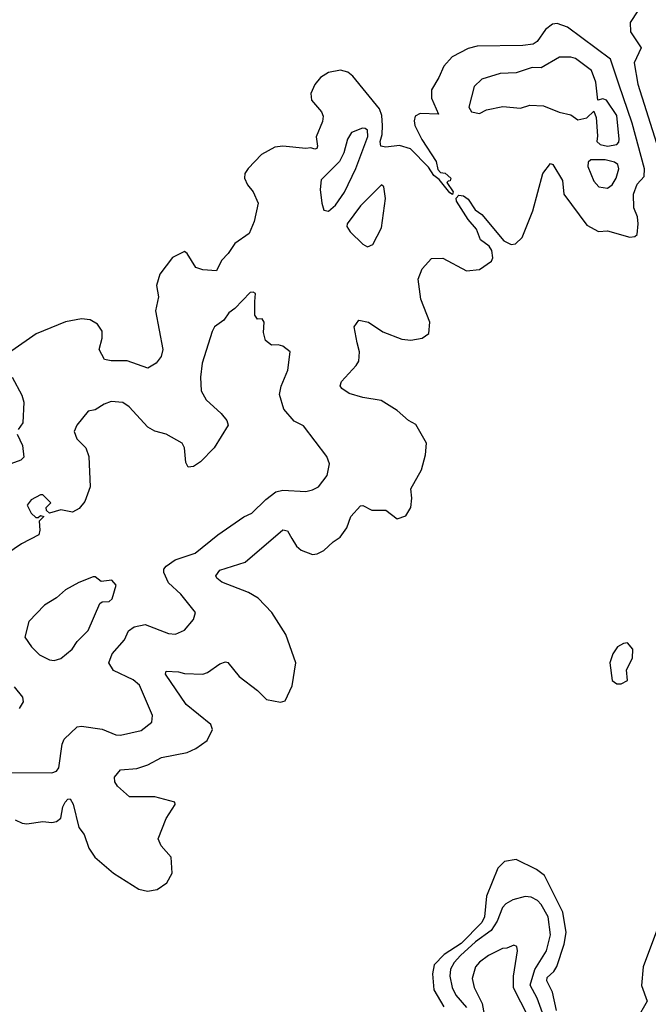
# Model space of a CAD drawing. Extents: x 1954678 to 2060275, y 904822 to 1016299.
# Tile 217 of 256: x 1964424 to 1967173, y 987872 to 992178. Entities that reach past the tile are written whole.
import ezdxf

# ---------------------------------------------------------------- set-up
doc = ezdxf.new("R2010")
doc.units = 0

msp = doc.modelspace()

# ---------------------------------------------------------------- linework, layer by layer
at = {"layer": '0CON20XD'}
for points in [[(1967158.4, 992265), (1967093.8, 992165), (1967096.1, 992125), (1967142, 992055), (1967111, 991989), (1967127.1, 991895), (1967255, 991494.5), (1967275, 991454.4), (1967305, 991424.7), (1967345, 991417.4), (1967385, 991428.6), (1967455, 991461.1), (1967485, 991456.2), (1967494.2, 991434.2), (1967492.5, 991345), (1967505, 991333.6), (1967535, 991333.1)], [(1964983.5, 988366.5), (1965025, 988373.3), (1965067.7, 988402.3), (1965091.8, 988445), (1965086.5, 988515), (1965043.4, 988565), (1965030, 988595), (1965064.2, 988685), (1965104.3, 988745), (1965102.5, 988755), (1965015, 988779.6), (1964905, 988778.5), (1964852.5, 988825), (1964840.6, 988845), (1964839.2, 988865), (1964865, 988896.5), (1964936.9, 988903.1), (1964985, 988918.4), (1965045, 988950.5), (1965157.3, 988972.7), (1965195, 988990.9), (1965243.9, 989026.1), (1965266.9, 989073.1), (1965260.4, 989095), (1965152.2, 989182.2), (1965061.4, 989315), (1965065, 989328), (1965118.8, 989325), (1965145, 989318.5), (1965225, 989315.5), (1965245, 989322.5), (1965299.8, 989360.2), (1965325, 989369.4), (1965335, 989366.9), (1965384.5, 989305), (1965464.3, 989244.3), (1965504.2, 989205), (1965565, 989192.5), (1965585, 989199.4), (1965616.2, 989263.8), (1965631.8, 989365), (1965588.4, 989488.4), (1965527.2, 989585), (1965467.3, 989647.3), (1965425, 989672.5), (1965308.4, 989718.4), (1965286, 989735), (1965282, 989745), (1965299.1, 989770.9), (1965410.6, 989805), (1965575, 989946.7), (1965595, 989942), (1965615, 989909.2), (1965635, 989875.7), (1965655, 989857.1), (1965705, 989838.9), (1965725, 989841.8), (1965755, 989856.7), (1965795, 989894.4), (1965826, 989914), (1965854.5, 989955), (1965872.7, 990005), (1965915, 990051.8), (1965925, 990052.7), (1965965, 990032.2), (1966025, 990032), (1966075, 989994.5), (1966112.4, 990007.6), (1966134.5, 990045), (1966139.1, 990085), (1966134.7, 990125.3), (1966181.4, 990208.6), (1966198.7, 990275), (1966203.5, 990325), (1966156.7, 990406.7), (1966125, 990424.4), (1966075, 990469.1), (1966005, 990512.2), (1965925, 990525.5), (1965865, 990543.1), (1965833.3, 990565), (1965826.4, 990576.4), (1965832, 990595), (1965896.5, 990665), (1965907.9, 990685), (1965910, 990725), (1965900.5, 990765), (1965886.7, 990835), (1965907, 990863), (1965950, 990855), (1966012.3, 990812.3), (1966095, 990780), (1966135, 990775.5), (1966185, 990784.4), (1966214, 990805), (1966218.5, 990855), (1966177.9, 990955), (1966167.6, 991042.4), (1966185, 991088.8), (1966225, 991133.8), (1966275, 991134.2), (1966378.7, 991078.7), (1966435, 991085.5), (1966488, 991122), (1966493.8, 991136.2), (1966488.9, 991168.9), (1966476.7, 991186.7), (1966439.5, 991215), (1966421.6, 991261.6), (1966385, 991304.5), (1966335, 991383.3), (1966332.5, 991397.5), (1966345, 991410), (1966365, 991406.7), (1966385, 991393.3), (1966415.7, 991345.7), (1966445.7, 991325), (1966540.9, 991210.9), (1966573.3, 991195), (1966592.7, 991197.3), (1966621.9, 991225), (1966668.2, 991341.8), (1966712.6, 991505), (1966745, 991548.5), (1966755.7, 991545), (1966798.1, 991475), (1966804.5, 991415), (1966905, 991279.4), (1966955, 991251.5), (1966995, 991254.5), (1967093, 991227), (1967115, 991229.2), (1967125, 991238.8), (1967129.3, 991285), (1967125.8, 991315), (1967110, 991355), (1967109.3, 991415), (1967125, 991458.5), (1967155, 991492.5), (1967156.7, 991525), (1967102.7, 991725), (1967044.8, 991895.2), (1967007.8, 992005), (1966820.4, 992145), (1966775, 992161.6), (1966755, 992157.8), (1966723.8, 992135), (1966687.6, 992082.4), (1966669.8, 992070.2), (1966625, 992064.1), (1966425, 992062), (1966385, 992051.1), (1966315, 992015.5), (1966279.6, 991975), (1966257.9, 991925), (1966225, 991871.2), (1966224.8, 991835), (1966256.2, 991763.8), (1966175, 991768), (1966153.3, 991755), (1966148.8, 991735), (1966152, 991715), (1966183.2, 991653.2), (1966245, 991557.5), (1966253, 991523), (1966265, 991510), (1966285, 991506.7), (1966310, 991485), (1966306.7, 991473.3), (1966298.3, 991471.7), (1966292.5, 991465), (1966320, 991425), (1966317.5, 991412.5), (1966305, 991420), (1966258.3, 991478.3), (1966235, 991496.7), (1966212.4, 991532.4), (1966133.4, 991613.4), (1966085, 991628.1), (1966025, 991620.8), (1966004.3, 991624.3), (1966000.6, 991645), (1966010, 991675), (1966011.5, 991715), (1966008.6, 991758.6), (1965998, 991788), (1965881.3, 991931.3), (1965858.7, 991948.7), (1965827.4, 991957.4), (1965775, 991946.7), (1965740, 991925), (1965715, 991893.5), (1965697.5, 991855), (1965700, 991825), (1965744.5, 991774.5), (1965751.7, 991755), (1965748.2, 991731.8), (1965720.3, 991665), (1965727.3, 991625), (1965723.8, 991615), (1965715, 991611.1), (1965697.9, 991617.9), (1965675, 991614.7), (1965575, 991624.6), (1965539.5, 991620.5), (1965482.4, 991587.6), (1965423.8, 991526.2), (1965409.2, 991505), (1965407.5, 991485), (1965420, 991455), (1965445.5, 991425.5), (1965467.8, 991375), (1965450, 991295), (1965427.9, 991242.1), (1965365, 991198.9), (1965336.2, 991155), (1965306.2, 991123.8), (1965285, 991079.5), (1965225, 991083.1), (1965195, 991094.2), (1965156.2, 991155), (1965145, 991163.3), (1965092.4, 991137.6), (1965037.1, 991065), (1965023.1, 991015), (1965031.1, 990965), (1965018.6, 990905), (1965050, 990735), (1965043.5, 990705), (1965020.5, 990675), (1964984.1, 990654.1), (1964895, 990686.2), (1964825, 990685.4), (1964795, 990692.2), (1964771.5, 990735), (1964785.3, 990785), (1964785, 990815.8), (1964765, 990845.4), (1964732.5, 990865), (1964695, 990870), (1964625, 990856.9), (1964496, 990804), (1964390.3, 990729.7)], [(1966995, 991625.2), (1967035, 991631.3), (1967045, 991642), (1967046.2, 991655), (1967035, 991758.6), (1966990, 991825), (1966975, 991831.9), (1966952.5, 991825), (1966944.4, 991905), (1966925.3, 991955), (1966855, 992008.2), (1966835, 992014.1), (1966785, 992013.8), (1966705, 991966.6), (1966665, 991968.9), (1966595, 991944.6), (1966525, 991942.3), (1966445, 991917.8), (1966411.4, 991885), (1966388.8, 991795), (1966400, 991775), (1966435, 991767.5), (1966465.9, 991784.1), (1966537.5, 991797.5), (1966615, 991791.4), (1966655, 991804.2), (1966715, 991800.8), (1966783, 991773), (1966835, 991761.2), (1966865, 991740), (1966905, 991748), (1966935, 991777.5), (1966945, 991750), (1966950.7, 991669.3), (1966948, 991645), (1966962.3, 991632.3), (1966995, 991625.2)], [(1965775, 991340.8), (1965805, 991366.9), (1965845, 991423.1), (1965895, 991526.7), (1965946.2, 991666.2), (1965945.5, 991695), (1965935, 991702.5), (1965923.6, 991703.6), (1965875, 991683.8), (1965858.6, 991655), (1965842.5, 991595), (1965822.8, 991557.2), (1965742.7, 991477.3), (1965738.6, 991435), (1965745.9, 991375.9), (1965754.2, 991344.2), (1965775, 991340.8)], [(1966995, 991440.6), (1967015, 991455.7), (1967033.5, 991485), (1967043.8, 991525), (1967040, 991545), (1967025, 991555.2), (1966985, 991565.2), (1966921.4, 991565), (1966910.9, 991555), (1966909.6, 991535), (1966935, 991470.8), (1966957.3, 991447.3), (1966995, 991440.6)], [(1965945, 991184.3), (1965969.2, 991195), (1966006.8, 991266.8), (1966024.3, 991395), (1966017.1, 991447.1), (1966006, 991456), (1965915, 991363.1), (1965856.2, 991285), (1965855, 991273.8), (1965869.8, 991249.8), (1965925, 991196), (1965945, 991184.3)], [(1964565, 988883.5), (1964585, 988891.9), (1964595, 988906.2), (1964610.4, 989009.6), (1964618.9, 989031.1), (1964675, 989085.5), (1964695, 989088.5), (1964785, 989075.4), (1964845, 989049.5), (1964865, 989048.2), (1964955, 989068.5), (1965002, 989105), (1965005.8, 989135), (1964947.7, 989267.7), (1964920.2, 989290.2), (1964835, 989332.1), (1964814.5, 989365), (1964829.1, 989405), (1964882.1, 989465), (1964900, 989505), (1964925, 989523.1), (1964973.3, 989533.3), (1965075, 989492.7), (1965105, 989490.5), (1965145, 989508.6), (1965184, 989555), (1965193.3, 989585), (1965129.4, 989665), (1965075, 989714.5), (1965055, 989760), (1965054.7, 989775.3), (1965065, 989788.2), (1965104.4, 989815.6), (1965191.9, 989845), (1965290.6, 989925), (1965405, 990003.3), (1965439.9, 990020.1), (1965500.5, 990079.5), (1965545, 990112.2), (1965575, 990120), (1965675, 990114.3), (1965705, 990121.4), (1965731.2, 990135), (1965768.8, 990185), (1965778.8, 990235), (1965767.6, 990267.6), (1965665, 990400.8), (1965625, 990422), (1965580, 990475), (1965561.2, 990538.8), (1965568, 990575), (1965597.1, 990645), (1965607.5, 990725), (1965575, 990750), (1965555, 990756), (1965525, 990753.8), (1965500, 990775), (1965490.3, 990810.3), (1965493.3, 990855), (1965485, 990870), (1965465, 990867.5), (1965453.3, 990885), (1965453.3, 990945), (1965455, 990980), (1965445, 990986.7), (1965432.5, 990985), (1965365.7, 990914.3), (1965338.8, 990895), (1965317, 990863), (1965276.7, 990835), (1965266.1, 990813.9), (1965222.5, 990675), (1965214.5, 990614.5), (1965218.5, 990555), (1965240, 990515), (1965306, 990456), (1965330, 990425), (1965336.5, 990405), (1965275, 990305.6), (1965215, 990244.3), (1965185, 990224.3), (1965161.1, 990221.1), (1965151.3, 990241.3), (1965144.6, 990305), (1965134.4, 990325), (1965065, 990364.6), (1965015, 990378.2), (1964985, 990396.2), (1964903.1, 990485), (1964875, 990503.1), (1964825, 990507.5), (1964793.2, 990496.8), (1964755, 990471.4), (1964723.3, 990465), (1964674.3, 990405), (1964663.3, 990376.7), (1964674.4, 990345), (1964713.1, 990305), (1964727.2, 990267.2), (1964732.5, 990135), (1964709.4, 990070.6), (1964685, 990040.6), (1964655.4, 990024.6), (1964605, 990034.4), (1964555, 990020), (1964541.7, 990031.7), (1964540, 990045), (1964560, 990065), (1964525, 990100), (1964515, 990100), (1964475, 990077.5), (1964457.5, 990055), (1964475, 990020), (1964495, 990000), (1964505, 990000), (1964515, 990010), (1964530, 990005), (1964510, 989985), (1964513.1, 989945), (1964508.1, 989925), (1964432.5, 989885), (1964367.9, 989842.1)], [(1964392.1, 990615), (1964434.4, 990535), (1964442.5, 990505), (1964438, 990415), (1964417.8, 990385)], [(1964413.1, 990365), (1964436.9, 990315), (1964442, 990265), (1964428.8, 990251.2), (1964385, 990235.6)], [(1964575, 989375.7), (1964605, 989384), (1964654, 989425), (1964675, 989458), (1964723.3, 989506.7), (1964775.4, 989624.6), (1964785, 989631.4), (1964815, 989633.3), (1964829.4, 989645), (1964846.2, 989705), (1964827.1, 989727.1), (1964780.7, 989720.7), (1964755, 989740.8), (1964745, 989741.4), (1964683.3, 989716.7), (1964625, 989684.5), (1964585, 989650), (1964533.1, 989616.9), (1964464.2, 989545.8), (1964447, 989477), (1964476, 989435), (1964510.3, 989400.3), (1964555, 989378.9), (1964575, 989375.7)], [(1967055, 989272.5), (1967081.7, 989288.3), (1967077.5, 989335), (1967103.8, 989385), (1967106.2, 989425), (1967082, 989452), (1967065, 989450), (1967038.6, 989435), (1967018.1, 989405), (1967004.6, 989365), (1967015, 989287.5), (1967035, 989272.5), (1967055, 989272.5)], [(1964399.9, 989259.9), (1964436.1, 989215), (1964439.1, 989195), (1964422.5, 989165)], [(1964375, 988885.8), (1964565, 988883.5)], [(1964405, 988678.5), (1964435, 988663.3), (1964455, 988660.6), (1964525, 988671.4), (1964565, 988666.9), (1964585, 988670.9), (1964605, 988685.5), (1964613.6, 988735), (1964623, 988755), (1964635, 988768.2), (1964645, 988770), (1964657.6, 988747.6), (1964682.8, 988645), (1964706, 988615), (1964727.3, 988555), (1964753.3, 988515), (1964835, 988445.3), (1964945, 988375.8), (1964983.5, 988366.5)], [(1966772.4, 987845), (1966754.3, 987924.3), (1966729.2, 987975), (1966731.7, 987988.3), (1966760, 988015), (1966772.9, 988037.1), (1966805.1, 988134.9), (1966813.8, 988186.2), (1966799.4, 988275), (1966718.9, 988435), (1966685, 988461.6), (1966595.4, 988504.6), (1966545, 988495.6), (1966515, 988467.5), (1966465.8, 988345), (1966456.9, 988255), (1966445, 988229.4), (1966355, 988137.4), (1966280.9, 988089.1), (1966236.8, 988045), (1966229.3, 988005), (1966234.9, 987935), (1966279.4, 987860.6)], [(1966710.2, 987835), (1966688, 987898), (1966656, 987955), (1966676.6, 988023.4), (1966728.7, 988105), (1966745.2, 988175), (1966736, 988255), (1966705, 988308.2), (1966688.5, 988325), (1966660.9, 988340.9), (1966635, 988342.9), (1966581.1, 988328.9), (1966549.6, 988310.4), (1966535, 988294.4), (1966513.1, 988235), (1966486, 988194), (1966417.8, 988145), (1966351.9, 988085), (1966324.8, 988055), (1966309, 988025), (1966305.2, 987995), (1966315.7, 987945), (1966332.2, 987912.2), (1966378.3, 987858.3)], [(1967209, 988191), (1967150.8, 988035), (1967143.7, 987953.7), (1967167.8, 987885), (1967123, 987807)], [(1966647.9, 987817.9), (1966584.4, 987944.4), (1966583.1, 987995), (1966601.4, 988105), (1966598.8, 988125), (1966585, 988130), (1966555, 988117.1), (1966535, 988116.4), (1966475, 988084.6), (1966435, 988055.4), (1966417.7, 988035), (1966403.6, 987985), (1966411.6, 987945), (1966446.5, 987875), (1966461.7, 987795)]]:
    msp.add_lwpolyline(points, dxfattribs=at)

doc.saveas('drawing.dxf')
